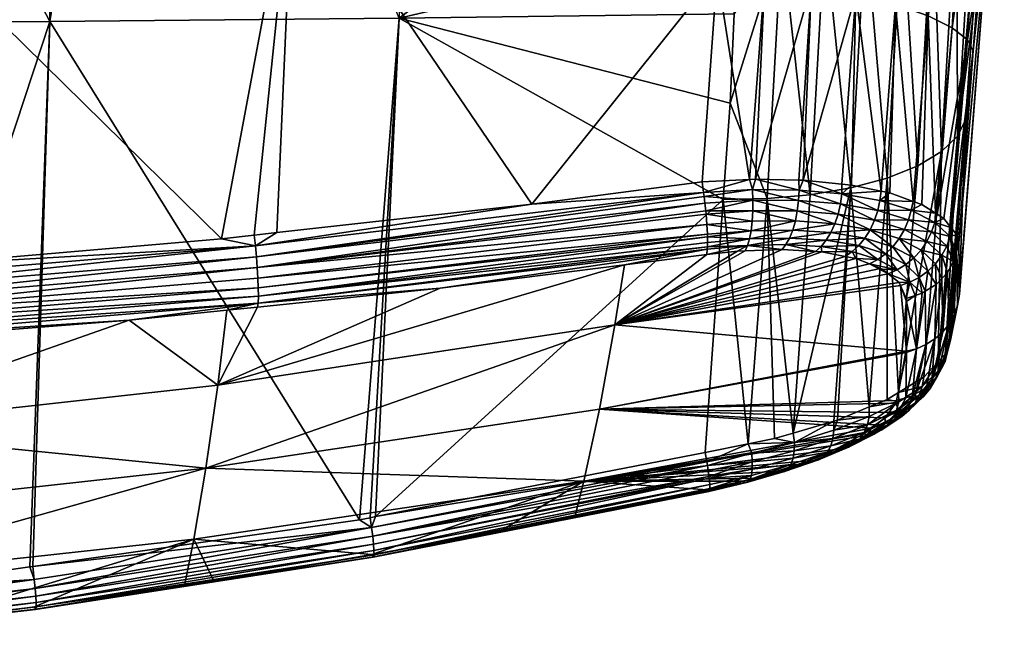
# Model space of a CAD drawing. Extents: x -0.096 to 0.096, y -0.181 to -0.001.
# Tile 51 of 56: x 0.051 to 0.095, y -0.073 to -0.045. Entities that reach past the tile are written whole.
import ezdxf

# ---------------------------------------------------------------- set-up
doc = ezdxf.new("R2010")
doc.units = 0
doc.layers.add('mesh', color=7, linetype='CONTINUOUS')

msp = doc.modelspace()

# ---------------------------------------------------------------- meshes
at = {"layer": 'mesh'}
mesh = msp.add_polyface(dxfattribs=at)
corners = [(0.036285, -0.045091, -0.021439), (0.043644, -0.070674, -0.010371), (0.052112, -0.044976, -0.020102), (0.035632, -0.071345, -0.01063), (0.036042, -0.071311, -0.010617), (0.066083, -0.067463, -0.009173), (0.067881, -0.044823, -0.018308), (0.053138, -0.017546, -0.030206), (0.052584, -0.017542, -0.030251), (0.056508, -0.017568, -0.029935), (0.037673, -0.017441, -0.031449), (0.036647, -0.017434, -0.031532), (0.059689, -0.061384, 0.021004), (0.060107, -0.058007, 0.028435), (0.061488, -0.057865, 0.028287), (0.041614, -0.063389, 0.021522), (0.041955, -0.059543, 0.030055), (0.055695, -0.058462, 0.028909), (0.041555, -0.059575, 0.030088), (0.030817, -0.061959, 0.026964), (0.041071, -0.059602, 0.030117), (0.03235, -0.062798, 0.024844), (0.033594, -0.063661, 0.02259), (0.020555, -0.059263, 0.03258), (0.041075, -0.058259, 0.0315), (0.041085, -0.058695, 0.031229), (0.040965, -0.056295, 0.031736), (0.041003, -0.056799, 0.031827), (0.031495, -0.056883, 0.032358), (0.061391, -0.0551, 0.030058), (0.045714, -0.056, 0.031425), (0.05986, -0.054781, 0.030159), (0.041459, -0.056264, 0.031704), (0.041083, -0.059382, 0.030511), (0.061514, -0.057683, 0.028719), (0.024759, -0.060204, 0.031417), (0.041088, -0.059073, 0.030893), (0.021819, -0.060017, 0.031922), (0.041057, -0.057784, 0.031693), (0.061437, -0.055592, 0.03003), (0.061475, -0.056086, 0.029917), (0.041033, -0.05729, 0.031802), (0.020546, -0.058788, 0.032771), (0.061522, -0.057376, 0.029105), (0.061519, -0.056998, 0.029445), (0.061503, -0.056562, 0.02972), (0.042034, -0.037286, 0.02749), (0.042196, -0.017105, 0.021915), (0.043727, -0.017114, 0.021854), (0.063114, -0.037407, 0.026076), (0.062513, -0.017288, 0.020667)]
mesh.append_faces([[corners[k] for k in face] for face in [(0, 1, 2, 2), (3, 4, 0, 0), (5, 6, 2, 2), (2, 7, 8, 8), (2, 9, 7, 7), (6, 9, 2, 2), (10, 2, 8, 8), (10, 0, 2, 2), (11, 0, 10, 10), (12, 13, 14, 14), (15, 16, 17, 17), (18, 19, 20, 20), (16, 21, 18, 18), (15, 22, 16, 16), (12, 17, 13, 13), (12, 15, 17, 17), (23, 24, 25, 25), (26, 27, 28, 28), (29, 30, 31, 31), (27, 30, 29, 29), (27, 32, 30, 30), (26, 32, 27, 27), (16, 18, 33, 33), (34, 13, 17, 17), (33, 35, 36, 36), (18, 20, 33, 33), (36, 37, 25, 25), (38, 39, 40, 40), (38, 41, 39, 39), (42, 41, 38, 38), (40, 24, 38, 38), (33, 17, 16, 16), (33, 34, 17, 17), (36, 34, 33, 33), (36, 43, 34, 34), (25, 43, 36, 36), (25, 44, 43, 43), (24, 44, 25, 25), (24, 45, 44, 44), (40, 45, 24, 24), (41, 29, 39, 39), (41, 27, 29, 29), (46, 32, 26, 26), (47, 48, 46, 46), (46, 30, 32, 32), (46, 31, 30, 30), (49, 31, 46, 46), (28, 46, 26, 26), (46, 50, 49, 49)]])
mesh = msp.add_polyface(dxfattribs=at)
corners = [(0.066814, -0.067321, -0.009123), (0.082508, -0.053013, -0.012765), (0.067881, -0.044823, -0.018308), (0.083005, -0.044633, -0.016127), (0.08316, -0.041261, -0.017448), (0.082818, -0.048663, -0.014547), (0.083545, -0.032941, -0.020708), (0.085159, -0.0412, -0.017028), (0.084494, -0.052973, -0.012322), (0.081777, -0.054142, 0.027261), (0.083822, -0.053994, 0.026773), (0.08377, -0.05442, 0.026508), (0.081725, -0.053527, 0.027503), (0.083851, -0.053047, 0.027082), (0.083849, -0.05353, 0.026966), (0.08383, -0.052566, 0.027121), (0.081649, -0.052875, 0.027605), (0.084921, -0.033327, 0.022804), (0.082773, -0.033135, 0.023117), (0.08304, -0.027577, 0.021711), (0.082446, -0.03994, 0.024839), (0.084384, -0.043006, 0.025137), (0.08224, -0.042774, 0.025467), (0.082561, -0.037554, 0.024235), (0.073869, -0.053226, 0.028574), (0.061391, -0.0551, 0.030058), (0.062353, -0.054504, 0.029877), (0.063114, -0.037407, 0.026076), (0.063485, -0.017297, 0.020606), (0.081553, -0.05222, 0.027562), (0.061336, -0.054617, 0.029992), (0.05986, -0.054781, 0.030159), (0.068538, -0.017704, -0.028361), (0.081797, -0.054581, 0.026965), (0.081738, -0.053672, 0.027446), (0.083698, -0.052113, 0.027096), (0.081622, -0.052689, 0.027593), (0.081685, -0.053178, 0.027558), (0.08396, -0.0521, 0.027039), (0.061437, -0.055592, 0.03003), (0.061475, -0.056086, 0.029917)]
mesh.append_faces([[corners[k] for k in face] for face in [(0, 1, 2, 2), (2, 3, 4, 4), (2, 5, 3, 3), (1, 5, 2, 2), (6, 2, 4, 4), (7, 3, 5, 5), (7, 4, 3, 3), (8, 5, 1, 1), (8, 7, 5, 5), (9, 10, 11, 11), (12, 13, 14, 14), (15, 13, 16, 16), (17, 18, 19, 19), (20, 21, 22, 22), (20, 23, 21, 21), (23, 18, 17, 17), (24, 25, 26, 26), (27, 18, 23, 23), (27, 19, 18, 18), (28, 19, 27, 27), (22, 29, 24, 24), (24, 26, 27, 27), (27, 22, 24, 24), (27, 20, 22, 22), (23, 20, 27, 27), (27, 30, 31, 31), (26, 30, 27, 27), (6, 32, 2, 2), (9, 11, 33, 33), (34, 10, 9, 9), (35, 36, 29, 29), (35, 15, 36, 36), (12, 14, 34, 34), (13, 37, 16, 16), (12, 37, 13, 13), (15, 16, 36, 36), (14, 10, 34, 34), (35, 38, 15, 15), (21, 38, 35, 35), (22, 35, 29, 29), (22, 21, 35, 35), (24, 36, 25, 25), (29, 36, 24, 24), (39, 16, 37, 37), (40, 12, 34, 34), (40, 37, 12, 12), (39, 36, 16, 16), (39, 25, 36, 36)]])
mesh = msp.add_polyface(dxfattribs=at)
corners = [(0.088938, -0.040678, -0.015195), (0.088929, -0.017894, -0.024274), (0.0871, -0.041002, -0.016267), (0.087575, -0.0179, -0.025179), (0.085159, -0.0412, -0.017028), (0.085857, -0.017891, -0.025798), (0.083545, -0.032941, -0.020708), (0.087062, -0.017897, -0.025364), (0.086035, -0.017892, -0.025734), (0.08316, -0.041261, -0.017448), (0.086435, -0.052794, -0.011543), (0.084494, -0.052973, -0.012322), (0.088271, -0.052482, -0.010453), (0.085855, -0.053528, 0.026146), (0.083849, -0.05353, 0.026966), (0.083851, -0.053047, 0.027082), (0.085766, -0.053979, 0.025973), (0.087556, -0.054106, 0.024876), (0.085645, -0.054392, 0.025736), (0.087372, -0.054506, 0.024678), (0.08591, -0.053057, 0.02625), (0.08383, -0.052566, 0.027121), (0.087703, -0.053668, 0.025018), (0.08914, -0.054374, 0.0235), (0.085932, -0.052586, 0.026284), (0.087868, -0.052749, 0.02512), (0.087808, -0.05321, 0.025099), (0.086122, -0.05214, 0.026161), (0.083822, -0.053994, 0.026773), (0.08377, -0.05442, 0.026508), (0.089337, -0.05395, 0.023601), (0.08396, -0.0521, 0.027039), (0.086498, -0.04333, 0.024394), (0.088502, -0.043737, 0.023261), (0.084384, -0.043006, 0.025137), (0.089029, -0.034012, 0.020956), (0.087028, -0.033623, 0.022072), (0.084921, -0.033327, 0.022804), (0.082561, -0.037554, 0.024235), (0.089344, -0.024332, 0.018435), (0.087354, -0.023963, 0.019528), (0.087867, -0.052316, 0.025054), (0.088304, -0.05236, 0.024776), (0.085916, -0.052136, 0.026244), (0.089634, -0.052635, 0.023533)]
mesh.append_faces([[corners[k] for k in face] for face in [(0, 1, 2, 2), (3, 4, 2, 2), (4, 5, 6, 6), (7, 8, 4, 4), (6, 9, 4, 4), (10, 4, 11, 11), (10, 2, 4, 4), (12, 2, 10, 10), (12, 0, 2, 2), (13, 14, 15, 15), (13, 16, 14, 14), (17, 16, 13, 13), (17, 18, 16, 16), (19, 18, 17, 17), (20, 15, 21, 21), (20, 13, 15, 15), (22, 13, 20, 20), (22, 17, 13, 13), (23, 17, 22, 22), (23, 19, 17, 17), (24, 25, 26, 26), (24, 27, 25, 25), (16, 28, 14, 14), (16, 29, 28, 28), (18, 29, 16, 16), (22, 26, 30, 30), (20, 26, 22, 22), (20, 24, 26, 26), (21, 24, 20, 20), (21, 31, 24, 24), (27, 32, 33, 33), (32, 31, 34, 34), (32, 35, 33, 33), (32, 36, 35, 35), (34, 36, 32, 32), (34, 37, 36, 36), (38, 37, 34, 34), (36, 39, 35, 35), (37, 40, 36, 36), (25, 41, 42, 42), (27, 41, 25, 25), (24, 31, 43, 43), (43, 27, 24, 24), (42, 44, 25, 25), (33, 42, 41, 41), (27, 33, 41, 41), (43, 32, 27, 27), (32, 43, 31, 31)]])
mesh = msp.add_polyface(dxfattribs=at)
corners = [(0.093788, -0.038366, -0.008653), (0.094149, -0.03765, -0.006776), (0.094546, -0.029826, -0.009879), (0.092454, -0.017853, -0.020971), (0.090588, -0.040231, -0.013838), (0.091977, -0.03968, -0.012246), (0.090651, -0.017883, -0.022971), (0.088938, -0.040678, -0.015195), (0.093784, -0.044844, -0.003923), (0.094092, -0.038777, -0.006329), (0.093093, -0.050154, -0.003867), (0.093051, -0.039048, -0.010491), (0.089918, -0.052042, -0.009079), (0.0913, -0.051489, -0.007475), (0.094287, -0.026502, -0.013253), (0.093545, -0.027174, -0.015095), (0.092367, -0.05085, -0.00571), (0.094666, -0.038227, 0.002926), (0.094339, -0.037694, 0.011858), (0.094389, -0.036674, 0.011618), (0.0952, -0.027822, -0.000449), (0.093446, -0.04942, -0.001993), (0.094126, -0.042007, 0.012876), (0.0938, -0.046306, 0.013784), (0.093144, -0.054969, 0.015615), (0.094707, -0.030231, 0.010097), (0.094459, -0.026484, 0.011318), (0.094105, -0.03613, 0.013694), (0.09285, -0.045271, 0.017975), (0.092099, -0.053626, 0.019856), (0.091758, -0.044732, 0.019971), (0.09354, -0.045803, 0.015886), (0.092164, -0.053667, 0.019716), (0.093397, -0.035568, 0.015754), (0.092292, -0.035009, 0.017719), (0.090287, -0.044211, 0.021764), (0.090814, -0.034481, 0.019484), (0.088502, -0.043737, 0.023261), (0.089029, -0.034012, 0.020956), (0.093728, -0.025896, 0.01334), (0.092608, -0.025322, 0.015266), (0.091126, -0.024791, 0.016993), (0.093156, -0.057362, 0.008999), (0.091091, -0.053099, 0.021713), (0.089634, -0.052635, 0.023533)]
mesh.append_faces([[corners[k] for k in face] for face in [(0, 1, 2, 2), (3, 4, 5, 5), (4, 6, 7, 7), (8, 9, 10, 10), (10, 0, 11, 11), (9, 0, 10, 10), (9, 1, 0, 0), (12, 4, 7, 7), (13, 5, 4, 4), (14, 0, 2, 2), (15, 0, 14, 14), (15, 11, 0, 0), (5, 11, 15, 15), (5, 16, 11, 11), (13, 16, 5, 5), (17, 18, 19, 19), (20, 1, 17, 17), (20, 2, 1, 1), (17, 8, 21, 21), (17, 9, 8, 8), (1, 9, 17, 17), (17, 22, 18, 18), (17, 23, 22, 22), (24, 23, 17, 17), (25, 17, 19, 19), (25, 20, 17, 17), (26, 25, 19, 19), (27, 18, 22, 22), (28, 29, 30, 30), (31, 32, 28, 28), (31, 22, 23, 23), (31, 27, 22, 22), (28, 27, 31, 31), (28, 33, 27, 27), (30, 33, 28, 28), (30, 34, 33, 33), (35, 34, 30, 30), (35, 36, 34, 34), (37, 36, 35, 35), (37, 38, 36, 36), (27, 19, 18, 18), (27, 26, 19, 19), (33, 26, 27, 27), (34, 39, 33, 33), (36, 40, 34, 34), (38, 41, 36, 36), (21, 42, 17, 17), (43, 35, 30, 30), (35, 44, 37, 37)]])
mesh = msp.add_polyface(dxfattribs=at)
corners = [(0.092367, -0.05085, -0.00571), (0.092209, -0.06033, 0.000352), (0.093093, -0.050154, -0.003867), (0.093784, -0.044844, -0.003923), (0.093446, -0.04942, -0.001993), (0.093051, -0.039048, -0.010491), (0.089918, -0.052042, -0.009079), (0.088938, -0.040678, -0.015195), (0.088271, -0.052482, -0.010453), (0.0913, -0.051489, -0.007475), (0.090588, -0.040231, -0.013838), (0.094666, -0.038227, 0.002926), (0.09317, -0.05729, 0.009211), (0.093144, -0.054969, 0.015615), (0.0889, -0.054759, 0.023349), (0.087372, -0.054506, 0.024678), (0.08914, -0.054374, 0.0235), (0.09276, -0.054684, 0.017904), (0.09279, -0.054269, 0.017767), (0.09282, -0.054308, 0.017644), (0.092062, -0.054043, 0.019971), (0.092475, -0.053862, 0.019052), (0.092164, -0.053667, 0.019716), (0.092099, -0.053626, 0.019856), (0.090994, -0.053492, 0.021906), (0.091478, -0.053238, 0.021185), (0.090687, -0.054368, 0.021933), (0.09087, -0.053934, 0.021941), (0.091918, -0.054477, 0.020042), (0.089337, -0.05395, 0.023601), (0.089485, -0.053504, 0.02365), (0.087808, -0.05321, 0.025099), (0.087868, -0.052749, 0.02512), (0.089581, -0.053053, 0.023646), (0.087703, -0.053668, 0.025018), (0.09354, -0.045803, 0.015886), (0.0938, -0.046306, 0.013784), (0.093039, -0.054591, 0.01675), (0.091758, -0.044732, 0.019971), (0.09285, -0.045271, 0.017975), (0.090421, -0.061727, -0.003227), (0.093156, -0.057362, 0.008999), (0.092776, -0.059356, 0.003128), (0.091091, -0.053099, 0.021713), (0.090034, -0.052718, 0.023159), (0.089634, -0.052635, 0.023533), (0.090287, -0.044211, 0.021764), (0.088502, -0.043737, 0.023261), (0.088304, -0.05236, 0.024776)]
mesh.append_faces([[corners[k] for k in face] for face in [(0, 1, 2, 2), (3, 2, 4, 4), (2, 5, 0, 0), (6, 7, 8, 8), (9, 10, 6, 6), (11, 12, 13, 13), (14, 15, 16, 16), (17, 18, 19, 19), (20, 18, 17, 17), (20, 21, 18, 18), (20, 22, 21, 21), (20, 23, 22, 22), (24, 23, 20, 20), (24, 25, 23, 23), (26, 27, 28, 28), (29, 27, 26, 26), (29, 30, 27, 27), (31, 30, 29, 29), (31, 32, 30, 30), (28, 20, 17, 17), (27, 20, 28, 28), (27, 24, 20, 20), (30, 24, 27, 27), (30, 33, 24, 24), (32, 33, 30, 30), (16, 29, 26, 26), (34, 29, 16, 16), (35, 19, 18, 18), (36, 19, 35, 35), (36, 37, 19, 19), (13, 37, 36, 36), (38, 23, 25, 25), (39, 22, 23, 23), (35, 21, 22, 22), (18, 21, 35, 35), (6, 40, 9, 9), (9, 40, 0, 0), (11, 41, 12, 12), (42, 41, 4, 4), (24, 43, 25, 25), (33, 43, 24, 24), (33, 44, 43, 43), (45, 44, 33, 33), (32, 45, 33, 33), (38, 25, 43, 43), (44, 46, 43, 43), (47, 45, 48, 48), (44, 45, 46, 46)]])
mesh = msp.add_polyface(dxfattribs=at)
corners = [(0.066574, -0.067367, -0.009139), (0.067881, -0.044823, -0.018308), (0.066083, -0.067463, -0.009173), (0.066814, -0.067321, -0.009123), (0.081695, -0.064433, -0.008088), (0.082508, -0.053013, -0.012765), (0.066699, -0.06915, -0.006183), (0.066646, -0.069025, -0.005682), (0.072335, -0.068038, -0.005321), (0.081794, -0.065017, -0.00773), (0.066636, -0.067805, -0.008905), (0.066685, -0.068207, -0.008585), (0.066722, -0.068559, -0.008187), (0.081864, -0.065508, -0.007246), (0.066744, -0.069037, -0.007221), (0.0819, -0.065878, -0.006662), (0.066742, -0.068841, -0.007725), (0.051447, -0.070557, -0.009457), (0.051474, -0.070913, -0.009061), (0.051489, -0.071197, -0.0086), (0.051491, -0.071395, -0.008096), (0.051479, -0.071499, -0.007574), (0.066729, -0.069139, -0.006698), (0.051455, -0.071511, -0.007058), (0.059534, -0.070259, -0.006132), (0.059151, -0.065133, 0.011374), (0.059689, -0.061384, 0.021004), (0.077618, -0.058672, 0.020304), (0.078055, -0.055961, 0.026323), (0.069731, -0.057015, 0.027402), (0.061488, -0.057865, 0.028287), (0.076219, -0.065721, 0.000726), (0.07581, -0.06733, -0.00507), (0.058613, -0.068344, 0.001552), (0.076918, -0.062465, 0.01061), (0.061391, -0.0551, 0.030058), (0.061336, -0.054617, 0.029992), (0.062353, -0.054504, 0.029877), (0.05986, -0.054781, 0.030159), (0.061514, -0.057683, 0.028719), (0.060107, -0.058007, 0.028435), (0.081802, -0.054692, 0.02689), (0.061522, -0.057376, 0.029105), (0.061519, -0.056998, 0.029445), (0.081799, -0.055149, 0.026409), (0.061475, -0.056086, 0.029917), (0.081777, -0.054142, 0.027261), (0.061503, -0.056562, 0.02972), (0.081766, -0.06485, -0.007832), (0.081845, -0.066163, -0.005102), (0.081867, -0.066187, -0.005322), (0.081881, -0.066154, -0.005614), (0.081872, -0.065589, -0.007117), (0.081901, -0.066058, -0.006152), (0.081901, -0.066109, -0.006009), (0.081789, -0.055257, 0.026229), (0.081797, -0.054581, 0.026965), (0.061437, -0.055592, 0.03003), (0.081685, -0.053178, 0.027558), (0.081738, -0.053672, 0.027446)]
mesh.append_faces([[corners[k] for k in face] for face in [(0, 1, 2, 2), (3, 1, 0, 0), (4, 5, 3, 3), (6, 7, 8, 8), (9, 10, 11, 11), (12, 13, 11, 11), (14, 15, 16, 16), (10, 0, 2, 2), (3, 0, 10, 10), (17, 11, 10, 10), (18, 12, 11, 11), (19, 16, 12, 12), (20, 14, 16, 16), (21, 22, 14, 14), (23, 6, 22, 22), (24, 7, 6, 6), (25, 26, 27, 27), (26, 28, 27, 27), (26, 29, 28, 28), (30, 29, 26, 26), (31, 8, 7, 7), (31, 32, 8, 8), (33, 7, 24, 24), (33, 31, 7, 7), (25, 31, 33, 33), (25, 34, 31, 31), (27, 34, 25, 25), (35, 36, 37, 37), (35, 38, 36, 36), (39, 30, 40, 40), (29, 30, 39, 39), (41, 42, 43, 43), (42, 44, 39, 39), (45, 46, 47, 47), (48, 3, 10, 10), (49, 8, 32, 32), (49, 6, 8, 8), (50, 51, 6, 6), (51, 22, 6, 6), (16, 52, 12, 12), (22, 53, 14, 14), (54, 53, 22, 22), (55, 29, 39, 39), (55, 28, 29, 29), (56, 47, 46, 46), (56, 43, 47, 47), (45, 57, 58, 58), (59, 46, 45, 45)]])
mesh = msp.add_polyface(dxfattribs=at)
corners = [(0.052112, -0.044976, -0.020102), (0.051208, -0.069591, -0.009967), (0.05134, -0.069573, -0.00996), (0.043644, -0.070674, -0.010371), (0.036285, -0.045091, -0.021439), (0.036042, -0.071311, -0.010617), (0.066083, -0.067463, -0.009173), (0.051455, -0.071511, -0.007058), (0.051414, -0.071385, -0.006554), (0.058193, -0.070445, -0.006202), (0.036119, -0.073261, -0.007726), (0.040512, -0.072693, -0.00705), (0.046349, -0.072087, -0.006818), (0.059534, -0.070259, -0.006132), (0.051409, -0.070152, -0.009775), (0.036088, -0.071892, -0.010439), (0.036114, -0.0723, -0.010123), (0.051447, -0.070557, -0.009457), (0.036134, -0.072657, -0.009728), (0.051474, -0.070913, -0.009061), (0.036144, -0.072944, -0.009268), (0.051489, -0.071197, -0.0086), (0.036145, -0.073143, -0.008765), (0.051491, -0.071395, -0.008096), (0.036136, -0.073248, -0.008242), (0.051479, -0.071499, -0.007574), (0.066636, -0.067805, -0.008905), (0.066685, -0.068207, -0.008585), (0.066722, -0.068559, -0.008187), (0.066742, -0.068841, -0.007725), (0.066744, -0.069037, -0.007221), (0.066729, -0.069139, -0.006698), (0.066699, -0.06915, -0.006183), (0.059151, -0.065133, 0.011374), (0.058613, -0.068344, 0.001552), (0.040864, -0.070284, 0.002164), (0.037167, -0.068907, 0.007725), (0.037149, -0.068053, 0.010321), (0.041239, -0.067106, 0.011938), (0.036735, -0.070524, 0.002653), (0.037176, -0.069313, 0.006488), (0.035673, -0.065432, 0.017835), (0.041614, -0.063389, 0.021522), (0.036812, -0.06718, 0.012872), (0.036647, -0.066753, 0.014119), (0.036645, -0.070638, 0.002275), (0.059689, -0.061384, 0.021004)]
mesh.append_faces([[corners[k] for k in face] for face in [(0, 1, 2, 2), (0, 3, 1, 1), (4, 5, 3, 3), (6, 0, 2, 2), (7, 8, 9, 9), (10, 11, 12, 12), (13, 7, 9, 9), (14, 1, 3, 3), (15, 14, 3, 3), (16, 14, 15, 15), (16, 17, 14, 14), (18, 17, 16, 16), (18, 19, 17, 17), (20, 19, 18, 18), (20, 21, 19, 19), (22, 21, 20, 20), (22, 23, 21, 21), (24, 23, 22, 22), (24, 25, 23, 23), (10, 25, 24, 24), (10, 7, 25, 25), (12, 7, 10, 10), (12, 8, 7, 7), (26, 6, 2, 2), (14, 2, 1, 1), (14, 26, 2, 2), (17, 26, 14, 14), (19, 27, 17, 17), (21, 28, 19, 19), (23, 29, 21, 21), (25, 30, 23, 23), (7, 31, 25, 25), (13, 32, 7, 7), (33, 34, 35, 35), (36, 37, 38, 38), (39, 40, 35, 35), (38, 41, 42, 42), (43, 44, 38, 38), (34, 9, 8, 8), (34, 13, 9, 9), (12, 34, 8, 8), (12, 35, 34, 34), (11, 35, 12, 12), (11, 45, 35, 35), (33, 42, 46, 46), (33, 38, 42, 42), (35, 38, 33, 33), (35, 36, 38, 38), (40, 36, 35, 35)]])
mesh = msp.add_polyface(dxfattribs=at)
corners = [(0.093093, -0.050154, -0.003867), (0.092246, -0.06029, 0.00046), (0.092539, -0.05997, 0.00132), (0.092209, -0.06033, 0.000352), (0.092367, -0.05085, -0.00571), (0.091573, -0.061022, -0.001509), (0.093446, -0.04942, -0.001993), (0.092692, -0.059624, 0.002311), (0.092938, -0.058216, 0.009286), (0.093087, -0.057793, 0.009132), (0.09253, -0.060326, 0.002558), (0.091659, -0.059558, 0.009801), (0.092121, -0.05684, 0.016278), (0.09206, -0.059304, 0.009699), (0.092417, -0.058988, 0.009575), (0.092628, -0.056303, 0.016096), (0.092713, -0.058619, 0.009435), (0.092776, -0.059356, 0.003128), (0.091744, -0.056246, 0.018207), (0.092092, -0.055909, 0.018171), (0.091439, -0.055296, 0.020086), (0.09276, -0.054684, 0.017904), (0.09282, -0.054308, 0.017644), (0.093039, -0.054591, 0.01675), (0.091709, -0.0549, 0.020082), (0.092607, -0.055111, 0.018016), (0.092383, -0.055525, 0.018107), (0.091918, -0.054477, 0.020042), (0.090687, -0.054368, 0.021933), (0.090421, -0.061727, -0.003227), (0.092976, -0.055666, 0.01587), (0.093044, -0.055386, 0.015767), (0.093156, -0.057362, 0.008999), (0.09317, -0.05729, 0.009211), (0.093144, -0.054969, 0.015615), (0.092901, -0.055804, 0.015919), (0.092453, -0.060468, 0.002613), (0.091626, -0.057155, 0.016377), (0.091231, -0.059743, 0.009881), (0.091488, -0.057243, 0.016404), (0.092375, -0.056572, 0.016187), (0.092595, -0.060046, 0.00246), (0.091355, -0.056525, 0.018213)]
mesh.append_faces([[corners[k] for k in face] for face in [(0, 1, 2, 2), (0, 3, 1, 1), (4, 5, 3, 3), (6, 2, 7, 7), (6, 0, 2, 2), (8, 9, 10, 10), (11, 12, 13, 13), (14, 15, 16, 16), (6, 7, 17, 17), (12, 18, 19, 19), (20, 19, 18, 18), (21, 22, 23, 23), (24, 25, 26, 26), (24, 27, 25, 25), (28, 27, 24, 24), (27, 21, 25, 25), (20, 26, 19, 19), (20, 24, 26, 26), (29, 5, 4, 4), (8, 30, 31, 31), (32, 9, 33, 33), (31, 9, 8, 8), (31, 33, 9, 9), (34, 33, 31, 31), (8, 35, 30, 30), (8, 16, 35, 35), (36, 16, 8, 8), (11, 37, 12, 12), (38, 37, 11, 11), (39, 37, 38, 38), (16, 15, 35, 35), (14, 40, 15, 15), (13, 40, 14, 14), (12, 40, 13, 13), (17, 9, 32, 32), (17, 41, 9, 9), (12, 19, 40, 40), (37, 18, 12, 12), (37, 42, 18, 18), (42, 37, 39, 39), (31, 23, 34, 34), (31, 21, 23, 23), (21, 30, 35, 35), (21, 31, 30, 30), (26, 15, 40, 40), (26, 35, 15, 15), (25, 35, 26, 26), (25, 21, 35, 35), (19, 26, 40, 40)]])
mesh = msp.add_polyface(dxfattribs=at)
corners = [(0.090941, -0.056738, 0.01819), (0.090508, -0.056886, 0.018143), (0.090454, -0.056763, 0.018487), (0.09077, -0.057484, 0.016467), (0.08911, -0.055918, 0.02128), (0.09037, -0.056182, 0.019891), (0.089689, -0.05615, 0.020421), (0.091355, -0.056525, 0.018213), (0.091488, -0.057243, 0.016404), (0.090755, -0.055948, 0.019987), (0.091116, -0.05565, 0.020054), (0.091744, -0.056246, 0.018207), (0.091439, -0.055296, 0.020086), (0.090448, -0.054778, 0.021881), (0.090162, -0.055147, 0.021786), (0.089839, -0.055463, 0.021652), (0.089495, -0.055717, 0.021487), (0.0885, -0.055675, 0.022184), (0.088334, -0.055363, 0.022926), (0.08801, -0.05558, 0.022654), (0.088627, -0.055092, 0.023154), (0.0889, -0.054759, 0.023349), (0.08914, -0.054374, 0.0235), (0.087159, -0.054853, 0.024431), (0.086926, -0.055138, 0.024148), (0.086963, -0.055376, 0.023657), (0.091709, -0.0549, 0.020082), (0.090687, -0.054368, 0.021933), (0.089531, -0.056143, 0.020523), (0.090783, -0.057611, 0.016129), (0.088271, -0.052482, -0.010453), (0.089103, -0.062372, -0.004695), (0.089918, -0.052042, -0.009079), (0.087663, -0.062967, -0.005962), (0.089918, -0.062036, -0.003978), (0.090421, -0.061727, -0.003227), (0.091231, -0.059743, 0.009881), (0.090788, -0.059857, 0.009936), (0.09118, -0.057346, 0.016431), (0.08995, -0.056358, 0.019763)]
mesh.append_faces([[corners[k] for k in face] for face in [(0, 1, 2, 2), (3, 1, 0, 0), (4, 5, 6, 6), (7, 8, 0, 0), (9, 0, 5, 5), (9, 7, 0, 0), (10, 7, 9, 9), (10, 11, 7, 7), (12, 11, 10, 10), (10, 13, 12, 12), (10, 14, 13, 13), (9, 14, 10, 10), (9, 15, 14, 14), (5, 15, 9, 9), (5, 16, 15, 15), (4, 16, 5, 5), (4, 17, 16, 16), (18, 17, 19, 19), (18, 16, 17, 17), (20, 16, 18, 18), (20, 15, 16, 16), (21, 15, 20, 20), (21, 14, 15, 15), (22, 14, 21, 21), (22, 13, 14, 14), (20, 23, 21, 21), (18, 24, 20, 20), (19, 25, 18, 18), (13, 26, 12, 12), (13, 27, 26, 26), (22, 27, 13, 13), (28, 4, 6, 6), (3, 29, 1, 1), (30, 31, 32, 32), (33, 31, 30, 30), (32, 34, 35, 35), (31, 34, 32, 32), (36, 37, 29, 29), (29, 3, 38, 38), (38, 36, 29, 29), (8, 36, 38, 38), (5, 39, 6, 6), (0, 38, 3, 3), (0, 2, 39, 39), (0, 8, 38, 38), (5, 0, 39, 39), (28, 6, 39, 39), (1, 29, 37, 37)]])
mesh = msp.add_polyface(dxfattribs=at)
corners = [(0.08888, -0.06352, -0.00396), (0.087461, -0.063794, -0.005518), (0.087363, -0.064131, -0.005165), (0.08751, -0.063417, -0.005819), (0.085727, -0.063973, -0.006794), (0.085178, -0.055264, 0.024779), (0.083497, -0.055326, 0.025423), (0.083605, -0.055092, 0.025821), (0.083152, -0.055338, 0.025556), (0.081799, -0.055149, 0.026409), (0.083696, -0.054789, 0.026185), (0.081802, -0.054692, 0.02689), (0.08377, -0.05442, 0.026508), (0.087372, -0.054506, 0.024678), (0.085499, -0.054752, 0.025447), (0.085645, -0.054392, 0.025736), (0.087159, -0.054853, 0.024431), (0.085333, -0.055047, 0.025118), (0.086926, -0.055138, 0.024148), (0.08668, -0.055359, 0.023835), (0.086963, -0.055376, 0.023657), (0.0889, -0.054759, 0.023349), (0.088627, -0.055092, 0.023154), (0.088334, -0.055363, 0.022926), (0.077618, -0.058672, 0.020304), (0.08911, -0.055918, 0.02128), (0.089531, -0.056143, 0.020523), (0.0885, -0.055675, 0.022184), (0.08801, -0.05558, 0.022654), (0.090454, -0.056763, 0.018487), (0.090508, -0.056886, 0.018143), (0.076918, -0.062465, 0.01061), (0.089984, -0.062625, 0.001824), (0.089813, -0.06286, 0.001157), (0.090297, -0.062196, 0.003039), (0.090338, -0.062087, 0.00337), (0.090788, -0.059916, 0.009773), (0.076219, -0.065721, 0.000726), (0.089201, -0.063331, -0.000027), (0.088883, -0.063576, -0.000644), (0.089407, -0.063172, 0.000372), (0.083642, -0.064037, -0.007655), (0.084494, -0.052973, -0.012322), (0.082508, -0.053013, -0.012765), (0.086435, -0.052794, -0.011543), (0.085662, -0.063552, -0.006969), (0.088271, -0.052482, -0.010453), (0.084819, -0.063798, -0.007393), (0.087503, -0.063014, -0.006043), (0.087663, -0.062967, -0.005962), (0.08995, -0.056358, 0.019763), (0.090788, -0.059857, 0.009936)]
mesh.append_faces([[corners[k] for k in face] for face in [(0, 1, 2, 2), (1, 3, 4, 4), (5, 6, 7, 7), (6, 8, 7, 7), (9, 10, 7, 7), (10, 11, 12, 12), (13, 14, 15, 15), (16, 14, 13, 13), (16, 17, 14, 14), (18, 17, 16, 16), (18, 19, 17, 17), (20, 19, 18, 18), (21, 16, 13, 13), (22, 18, 16, 16), (23, 20, 18, 18), (15, 10, 12, 12), (14, 10, 15, 15), (14, 7, 10, 10), (17, 7, 14, 14), (17, 5, 7, 7), (19, 5, 17, 17), (24, 19, 20, 20), (24, 5, 19, 19), (24, 25, 26, 26), (24, 27, 25, 25), (28, 27, 24, 24), (24, 29, 30, 30), (31, 32, 33, 33), (31, 34, 32, 32), (35, 34, 31, 31), (31, 36, 35, 35), (37, 38, 39, 39), (31, 40, 38, 38), (33, 40, 31, 31), (41, 42, 43, 43), (44, 45, 46, 46), (42, 45, 44, 44), (42, 47, 45, 45), (41, 47, 42, 42), (45, 48, 46, 46), (4, 47, 41, 41), (45, 47, 4, 4), (4, 48, 45, 45), (3, 48, 4, 4), (3, 49, 48, 48), (24, 26, 50, 50), (24, 50, 29, 29), (31, 51, 36, 36), (30, 51, 24, 24)]])
mesh = msp.add_polyface(dxfattribs=at)
corners = [(0.088973, -0.063696, -0.001261), (0.088605, -0.063725, -0.000967), (0.088883, -0.063576, -0.000644), (0.087557, -0.064286, -0.002188), (0.089201, -0.063331, -0.000027), (0.089407, -0.063172, 0.000372), (0.089832, -0.063117, 0.000136), (0.089813, -0.06286, 0.001157), (0.089984, -0.062625, 0.001824), (0.090431, -0.062543, 0.001665), (0.090297, -0.062196, 0.003039), (0.088448, -0.064037, -0.003232), (0.088688, -0.063811, -0.003605), (0.08703, -0.064623, -0.004352), (0.089926, -0.063178, -0.002208), (0.090575, -0.062795, -0.000365), (0.090893, -0.062531, -0.00063), (0.089642, -0.063421, -0.001887), (0.090216, -0.062992, -0.000107), (0.08932, -0.063595, -0.001567), (0.090158, -0.062873, -0.002518), (0.091157, -0.062208, -0.00089), (0.088172, -0.064189, -0.002856), (0.087873, -0.064267, -0.002492), (0.089101, -0.062798, -0.004562), (0.087663, -0.062967, -0.005962), (0.08751, -0.063417, -0.005819), (0.08888, -0.06352, -0.00396), (0.089019, -0.063177, -0.004283), (0.087461, -0.063794, -0.005518), (0.090331, -0.062519, -0.002804), (0.090441, -0.062134, -0.003057), (0.091487, -0.061445, -0.001358), (0.090843, -0.062392, 0.00149), (0.087363, -0.064131, -0.005165), (0.091356, -0.061841, -0.001135), (0.088271, -0.052482, -0.010453), (0.087503, -0.063014, -0.006043), (0.090788, -0.059916, 0.009773), (0.090747, -0.061963, 0.003286), (0.090338, -0.062087, 0.00337), (0.090421, -0.061727, -0.003227), (0.089918, -0.062036, -0.003978), (0.089103, -0.062372, -0.004695)]
mesh.append_faces([[corners[k] for k in face] for face in [(0, 1, 2, 2), (0, 3, 1, 1), (4, 5, 6, 6), (7, 8, 9, 9), (10, 9, 8, 8), (11, 12, 13, 13), (14, 15, 16, 16), (17, 15, 14, 14), (17, 18, 15, 15), (19, 18, 17, 17), (19, 6, 18, 18), (0, 6, 19, 19), (0, 4, 6, 6), (2, 4, 0, 0), (20, 14, 21, 21), (12, 14, 20, 20), (12, 17, 14, 14), (11, 17, 12, 12), (11, 19, 17, 17), (22, 19, 11, 11), (22, 0, 19, 19), (23, 0, 22, 22), (23, 3, 0, 0), (24, 25, 26, 26), (27, 28, 29, 29), (30, 28, 27, 27), (30, 31, 28, 28), (32, 31, 30, 30), (28, 26, 29, 29), (28, 24, 26, 26), (31, 24, 28, 28), (18, 33, 15, 15), (18, 9, 33, 33), (6, 9, 18, 18), (6, 7, 9, 9), (5, 7, 6, 6), (12, 27, 34, 34), (20, 27, 12, 12), (20, 30, 27, 27), (35, 30, 20, 20), (36, 37, 25, 25), (38, 39, 40, 40), (10, 39, 9, 9), (40, 39, 10, 10), (31, 41, 42, 42), (24, 43, 25, 25), (31, 43, 24, 24), (42, 43, 31, 31)]])
mesh = msp.add_polyface(dxfattribs=at)
corners = [(0.083515, -0.065779, -0.004826), (0.083626, -0.065758, -0.005318), (0.081867, -0.066187, -0.005322), (0.083605, -0.055092, 0.025821), (0.083152, -0.055338, 0.025556), (0.081768, -0.055491, 0.025842), (0.086963, -0.055376, 0.023657), (0.08801, -0.05558, 0.022654), (0.077618, -0.058672, 0.020304), (0.083497, -0.055326, 0.025423), (0.085178, -0.055264, 0.024779), (0.078055, -0.055961, 0.026323), (0.076219, -0.065721, 0.000726), (0.083386, -0.065717, -0.004344), (0.081798, -0.06611, -0.004637), (0.083912, -0.065587, -0.004247), (0.084892, -0.065277, -0.003831), (0.085862, -0.064971, -0.00342), (0.088605, -0.063725, -0.000967), (0.087557, -0.064286, -0.002188), (0.076918, -0.062465, 0.01061), (0.089201, -0.063331, -0.000027), (0.07581, -0.06733, -0.00507), (0.083642, -0.064037, -0.007655), (0.082508, -0.053013, -0.012765), (0.081695, -0.064433, -0.008088), (0.081845, -0.066163, -0.005102), (0.081794, -0.065017, -0.00773), (0.066685, -0.068207, -0.008585), (0.081826, -0.065239, -0.00751), (0.081766, -0.06485, -0.007832), (0.066636, -0.067805, -0.008905), (0.081864, -0.065508, -0.007246), (0.066814, -0.067321, -0.009123), (0.066699, -0.06915, -0.006183), (0.081901, -0.066109, -0.006009), (0.066729, -0.069139, -0.006698), (0.081881, -0.066154, -0.005614), (0.066722, -0.068559, -0.008187), (0.081872, -0.065589, -0.007117), (0.066742, -0.068841, -0.007725), (0.0819, -0.065878, -0.006662), (0.066744, -0.069037, -0.007221), (0.081901, -0.066058, -0.006152), (0.083782, -0.065458, -0.006305), (0.083717, -0.065652, -0.005818), (0.083797, -0.064457, -0.007474), (0.083822, -0.064843, -0.00715), (0.083817, -0.065184, -0.006756), (0.081789, -0.055257, 0.026229), (0.081799, -0.055149, 0.026409), (0.0818, -0.054952, 0.026616), (0.083696, -0.054789, 0.026185), (0.08377, -0.05442, 0.026508), (0.081802, -0.054692, 0.02689), (0.081797, -0.054581, 0.026965), (0.090788, -0.059857, 0.009936), (0.061519, -0.056998, 0.029445), (0.061522, -0.057376, 0.029105), (0.061514, -0.057683, 0.028719)]
mesh.append_faces([[corners[k] for k in face] for face in [(0, 1, 2, 2), (3, 4, 5, 5), (6, 7, 8, 8), (9, 10, 8, 8), (8, 4, 9, 9), (8, 5, 4, 4), (11, 5, 8, 8), (12, 13, 14, 14), (12, 15, 13, 13), (12, 16, 15, 15), (17, 16, 12, 12), (18, 19, 12, 12), (20, 21, 12, 12), (14, 22, 12, 12), (23, 24, 25, 25), (22, 14, 26, 26), (27, 28, 29, 29), (30, 31, 27, 27), (28, 32, 29, 29), (25, 33, 30, 30), (2, 34, 26, 26), (35, 36, 37, 37), (38, 39, 32, 32), (40, 41, 39, 39), (42, 43, 41, 41), (44, 41, 43, 43), (45, 43, 35, 35), (1, 37, 2, 2), (0, 26, 14, 14), (2, 26, 0, 0), (23, 25, 30, 30), (46, 30, 27, 27), (47, 29, 32, 32), (46, 23, 30, 30), (48, 32, 39, 39), (47, 27, 29, 29), (44, 39, 41, 41), (3, 5, 49, 49), (50, 3, 49, 49), (51, 52, 50, 50), (53, 54, 55, 55), (52, 51, 54, 54), (8, 56, 20, 20), (5, 11, 49, 49), (54, 57, 55, 55), (51, 58, 54, 54), (59, 50, 49, 49), (58, 51, 50, 50)]])
mesh = msp.add_polyface(dxfattribs=at)
corners = [(0.091659, -0.059558, 0.009801), (0.091054, -0.06187, 0.003223), (0.091231, -0.059743, 0.009881), (0.092209, -0.06033, 0.000352), (0.091573, -0.061022, -0.001509), (0.091487, -0.061445, -0.001358), (0.090431, -0.062543, 0.001665), (0.090843, -0.062392, 0.00149), (0.09123, -0.062171, 0.001297), (0.091683, -0.061487, 0.003029), (0.091573, -0.061884, 0.001093), (0.09222, -0.060746, 0.000494), (0.092539, -0.05997, 0.00132), (0.092246, -0.06029, 0.00046), (0.091157, -0.062208, -0.00089), (0.091858, -0.06154, 0.000886), (0.092075, -0.061155, 0.000684), (0.090893, -0.062531, -0.00063), (0.089926, -0.063178, -0.002208), (0.09253, -0.060326, 0.002558), (0.091356, -0.061841, -0.001135), (0.090158, -0.062873, -0.002518), (0.090575, -0.062795, -0.000365), (0.090331, -0.062519, -0.002804), (0.09119, -0.061787, 0.003181), (0.09206, -0.059304, 0.009699), (0.093087, -0.057793, 0.009132), (0.092595, -0.060046, 0.00246), (0.092938, -0.058216, 0.009286), (0.092453, -0.060468, 0.002613), (0.090788, -0.059916, 0.009773), (0.090747, -0.061963, 0.003286), (0.090788, -0.059857, 0.009936), (0.092692, -0.059624, 0.002311), (0.092776, -0.059356, 0.003128), (0.091927, -0.061232, 0.00292), (0.092417, -0.058988, 0.009575), (0.092713, -0.058619, 0.009435), (0.092186, -0.060961, 0.002803), (0.090421, -0.061727, -0.003227), (0.090441, -0.062134, -0.003057)]
mesh.append_faces([[corners[k] for k in face] for face in [(0, 1, 2, 2), (3, 4, 5, 5), (6, 1, 7, 7), (8, 9, 10, 10), (11, 12, 13, 13), (14, 15, 16, 16), (14, 17, 15, 15), (18, 17, 14, 14), (11, 16, 19, 19), (20, 16, 11, 11), (20, 14, 16, 16), (21, 14, 20, 20), (17, 10, 15, 15), (17, 8, 10, 10), (22, 8, 17, 17), (22, 7, 8, 8), (20, 5, 23, 23), (11, 5, 20, 20), (11, 3, 5, 5), (13, 3, 11, 11), (24, 0, 25, 25), (19, 26, 27, 27), (28, 19, 29, 29), (30, 2, 31, 31), (32, 2, 30, 30), (2, 1, 31, 31), (0, 24, 1, 1), (33, 27, 34, 34), (25, 9, 24, 24), (25, 35, 9, 9), (36, 35, 25, 25), (37, 35, 36, 36), (37, 38, 35, 35), (29, 38, 37, 37), (6, 31, 1, 1), (10, 9, 35, 35), (8, 24, 9, 9), (7, 24, 8, 8), (1, 24, 7, 7), (27, 33, 12, 12), (11, 27, 12, 12), (29, 15, 38, 38), (29, 16, 15, 15), (29, 19, 16, 16), (11, 19, 27, 27), (5, 39, 40, 40), (4, 39, 5, 5), (15, 35, 38, 38), (15, 10, 35, 35)]])
mesh = msp.add_polyface(dxfattribs=at)
corners = [(0.081798, -0.06611, -0.004637), (0.083386, -0.065717, -0.004344), (0.083515, -0.065779, -0.004826), (0.086566, -0.064814, -0.003512), (0.086295, -0.064796, -0.003105), (0.087873, -0.064267, -0.002492), (0.085862, -0.064971, -0.00342), (0.0851, -0.065321, -0.004293), (0.084892, -0.065277, -0.003831), (0.083912, -0.065587, -0.004247), (0.083717, -0.065652, -0.005818), (0.085568, -0.064964, -0.005674), (0.083782, -0.065458, -0.006305), (0.085439, -0.065164, -0.005218), (0.087217, -0.064412, -0.004771), (0.08703, -0.064623, -0.004352), (0.088688, -0.063811, -0.003605), (0.08528, -0.065284, -0.004751), (0.083626, -0.065758, -0.005318), (0.086809, -0.064758, -0.003927), (0.088172, -0.064189, -0.002856), (0.081901, -0.066109, -0.006009), (0.088448, -0.064037, -0.003232), (0.087557, -0.064286, -0.002188), (0.083817, -0.065184, -0.006756), (0.083822, -0.064843, -0.00715), (0.081864, -0.065508, -0.007246), (0.085661, -0.064689, -0.0061), (0.085713, -0.064352, -0.006478), (0.087363, -0.064131, -0.005165), (0.087461, -0.063794, -0.005518), (0.083797, -0.064457, -0.007474), (0.081794, -0.065017, -0.00773), (0.085727, -0.063973, -0.006794), (0.076219, -0.065721, 0.000726), (0.088883, -0.063576, -0.000644), (0.088605, -0.063725, -0.000967), (0.081881, -0.066154, -0.005614), (0.081901, -0.066058, -0.006152), (0.083642, -0.064037, -0.007655), (0.081872, -0.065589, -0.007117)]
mesh.append_faces([[corners[k] for k in face] for face in [(0, 1, 2, 2), (3, 4, 5, 5), (3, 6, 4, 4), (7, 6, 3, 3), (7, 8, 6, 6), (2, 8, 7, 7), (2, 9, 8, 8), (1, 9, 2, 2), (10, 11, 12, 12), (13, 11, 10, 10), (13, 14, 11, 11), (15, 14, 13, 13), (15, 16, 14, 14), (2, 17, 18, 18), (7, 17, 2, 2), (7, 19, 17, 17), (3, 19, 7, 7), (3, 20, 19, 19), (5, 20, 3, 3), (18, 10, 21, 21), (18, 13, 10, 10), (17, 13, 18, 18), (17, 15, 13, 13), (19, 15, 17, 17), (19, 22, 15, 15), (20, 22, 19, 19), (4, 23, 5, 5), (24, 25, 26, 26), (27, 25, 24, 24), (27, 28, 25, 25), (29, 28, 27, 27), (29, 30, 28, 28), (25, 31, 32, 32), (28, 31, 25, 25), (28, 33, 31, 31), (30, 33, 28, 28), (11, 24, 12, 12), (11, 27, 24, 24), (14, 27, 11, 11), (14, 29, 27, 27), (16, 29, 14, 14), (34, 4, 6, 6), (34, 23, 4, 4), (34, 35, 36, 36), (21, 37, 18, 18), (10, 12, 38, 38), (33, 39, 31, 31), (12, 24, 40, 40)]])

doc.saveas('drawing.dxf')
